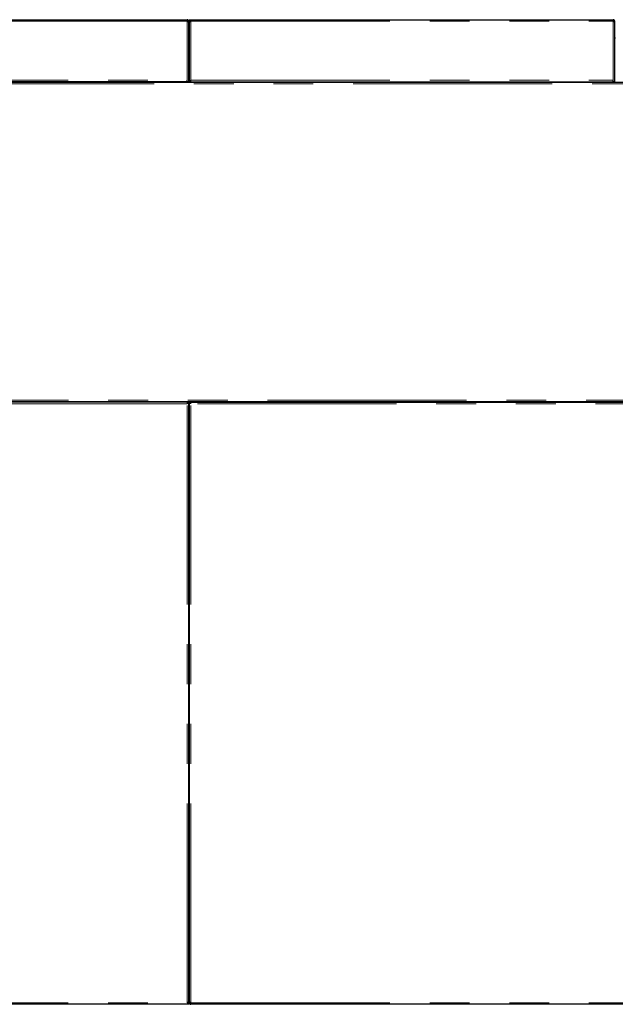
# Model space of a CAD drawing. Header units: millimetres. Extents: x 19 to 263, y 62 to 156.
# Tile 64 of 77: x 164 to 183, y 124 to 156. Entities that reach past the tile are written whole.
import ezdxf

# ---------------------------------------------------------------- set-up
doc = ezdxf.new("R2010")
doc.units = ezdxf.units.MM
doc.linetypes.add('PHANTOM', pattern=[12.7, 6.35, -1.27, 1.27, -1.27, 1.27, -1.27])

msp = doc.modelspace()

# ---------------------------------------------------------------- linework, layer by layer
at = {"color": 7, "linetype": 'Continuous', "lineweight": 25}
for p, q in [((159.208, 155.618), (169.348, 155.618)), ((169.348, 155.618), (169.348, 155.568)), ((169.398, 155.568), (169.373, 155.568)), ((169.373, 155.568), (169.373, 155.563)), ((169.398, 155.554), (169.398, 155.568)), ((169.398, 153.638), (169.398, 155.554)), ((169.418, 155.618), (169.468, 155.618)), ((169.418, 155.568), (169.418, 155.618)), ((169.418, 155.568), (169.468, 155.568)), ((169.418, 155.568), (169.418, 155.554)), ((169.418, 155.554), (169.418, 153.638)), ((169.443, 155.563), (169.443, 155.568)), ((169.468, 155.618), (182.938, 155.618)), ((182.938, 155.618), (182.938, 155.568)), ((182.988, 155.568), (182.963, 155.568)), ((182.963, 155.568), (182.963, 155.563)), ((182.988, 155.554), (182.988, 155.568)), ((182.988, 153.638), (182.988, 155.554)), ((169.418, 154.984), (169.398, 154.984)), ((183.008, 154.984), (182.988, 154.984)), ((206.349, 153.618), (159.183, 153.618)), ((169.348, 153.638), (159.208, 153.638)), ((167.554, 153.638), (167.554, 153.618)), ((167.606, 153.638), (167.606, 153.618)), ((167.709, 153.638), (167.709, 153.618)), ((167.761, 153.638), (167.761, 153.618)), ((169.348, 153.638), (169.348, 153.688)), ((169.398, 153.638), (169.348, 153.638)), ((169.398, 153.638), (169.418, 153.638)), ((169.468, 153.638), (169.418, 153.638)), ((169.468, 153.638), (169.468, 153.688)), ((169.468, 153.638), (182.938, 153.638)), ((170.824, 153.638), (170.824, 153.618)), ((170.876, 153.638), (170.876, 153.618)), ((170.979, 153.638), (170.979, 153.618)), ((171.031, 153.638), (171.031, 153.618)), ((180.824, 153.638), (180.824, 153.618)), ((180.876, 153.638), (180.876, 153.618)), ((180.979, 153.638), (180.979, 153.618)), ((181.031, 153.638), (181.031, 153.618)), ((182.938, 153.638), (182.938, 153.688)), ((182.988, 153.638), (182.938, 153.638)), ((182.988, 153.638), (183.008, 153.638)), ((159.183, 143.438), (206.349, 143.438)), ((169.348, 143.418), (159.208, 143.418)), ((169.348, 143.418), (169.398, 143.418)), ((169.348, 143.418), (169.348, 143.368)), ((169.398, 124.282), (169.398, 143.418)), ((169.418, 143.418), (169.418, 124.282)), ((169.418, 143.418), (169.468, 143.418)), ((169.468, 143.418), (188.728, 143.418)), ((169.468, 143.368), (169.468, 143.418)), ((169.398, 142.998), (169.418, 142.998)), ((169.418, 142.918), (169.398, 142.918)), ((169.398, 124.972), (169.418, 124.972)), ((169.418, 124.858), (169.398, 124.858)), ((169.348, 124.218), (159.208, 124.218)), ((169.398, 124.268), (169.348, 124.268)), ((169.398, 124.218), (169.348, 124.218)), ((169.373, 124.268), (169.373, 124.273)), ((169.398, 124.268), (169.398, 124.282)), ((169.398, 124.268), (169.398, 124.218)), ((169.418, 124.282), (169.418, 124.268)), ((169.418, 124.268), (169.443, 124.268)), ((169.443, 124.273), (169.443, 124.268)), ((169.468, 124.218), (169.468, 124.268)), ((188.728, 124.218), (169.468, 124.218))]:
    msp.add_line(p, q, dxfattribs=at)
at = {"color": 8, "linetype": 'PHANTOM', "lineweight": 18}
for p, q in [((169.348, 155.568), (159.208, 155.568)), ((169.348, 153.688), (169.348, 155.568)), ((169.468, 155.568), (182.938, 155.568)), ((169.468, 155.568), (169.468, 153.688)), ((182.938, 153.688), (182.938, 155.568)), ((159.208, 153.688), (169.348, 153.688)), ((206.394, 153.573), (159.213, 153.573)), ((169.468, 153.688), (182.938, 153.688)), ((169.348, 143.368), (159.208, 143.368)), ((159.213, 143.483), (206.394, 143.483)), ((169.348, 124.268), (169.348, 143.368)), ((169.398, 143.413), (169.418, 143.413)), ((188.728, 143.368), (169.468, 143.368)), ((169.468, 124.268), (169.468, 143.368)), ((159.208, 124.268), (169.348, 124.268)), ((169.468, 124.268), (188.728, 124.268))]:
    msp.add_line(p, q, dxfattribs=at)
at = {"color": 7, "linetype": 'Continuous', "lineweight": 25}
for centre, radius, start, end in [((169.423, 155.048), 0.025, 180, 258.463), ((169.423, 155.048), 0.05, 240, 264.2608), ((183.013, 155.048), 0.025, 180, 258.463), ((183.013, 155.048), 0.05, 240, 264.2608), ((169.423, 124.908), 0.05, 95.7392, 120), ((169.423, 124.908), 0.025, 101.537, 180), ((169.423, 124.788), 0.05, 95.7392, 120), ((169.423, 124.788), 0.025, 101.537, 180)]:
    msp.add_arc(centre, radius, start, end, dxfattribs=at)
for points, knots in [([(169.398, 155.568), (169.397, 155.574), (169.396, 155.585), (169.387, 155.6), (169.374, 155.612), (169.36, 155.617), (169.351, 155.618), (169.348, 155.618)], [0, 0, 0, 0, 0.218147, 0.436311, 0.654493, 0.872653, 1, 1, 1, 1]), ([(169.373, 155.568), (169.372, 155.571), (169.372, 155.577), (169.367, 155.585), (169.36, 155.591), (169.353, 155.593), (169.349, 155.593), (169.348, 155.593)], [0, 0, 0, 0, 0.228375, 0.456756, 0.685061, 0.913327, 1, 1, 1, 1]), ([(169.348, 155.568), (169.353, 155.567), (169.365, 155.565), (169.38, 155.562), (169.391, 155.559), (169.397, 155.556), (169.397, 155.555), (169.398, 155.554)], [0, 0, 0, 0, 0.218166, 0.436318, 0.654497, 0.872653, 1, 1, 1, 1]), ([(169.418, 155.554), (169.418, 155.555), (169.419, 155.557), (169.428, 155.56), (169.441, 155.563), (169.455, 155.566), (169.464, 155.567), (169.468, 155.568)], [0, 0, 0, 0, 0.218175, 0.43633, 0.654491, 0.872651, 1, 1, 1, 1]), ([(182.988, 155.568), (182.987, 155.574), (182.986, 155.585), (182.977, 155.6), (182.964, 155.612), (182.95, 155.617), (182.941, 155.618), (182.938, 155.618)], [0, 0, 0, 0, 0.218147, 0.436311, 0.654493, 0.872653, 1, 1, 1, 1]), ([(182.963, 155.568), (182.962, 155.571), (182.962, 155.577), (182.957, 155.585), (182.95, 155.591), (182.943, 155.593), (182.939, 155.593), (182.938, 155.593)], [0, 0, 0, 0, 0.228373, 0.456752, 0.685012, 0.913328, 1, 1, 1, 1]), ([(182.938, 155.568), (182.943, 155.567), (182.955, 155.565), (182.97, 155.562), (182.981, 155.559), (182.987, 155.556), (182.987, 155.555), (182.988, 155.554)], [0, 0, 0, 0, 0.218166, 0.436318, 0.654497, 0.872653, 1, 1, 1, 1]), ([(169.398, 124.282), (169.397, 124.281), (169.396, 124.279), (169.387, 124.276), (169.374, 124.273), (169.36, 124.27), (169.351, 124.269), (169.348, 124.268)], [0, 0, 0, 0, 0.218163, 0.436316, 0.654497, 0.87265, 1, 1, 1, 1]), ([(169.468, 124.268), (169.462, 124.269), (169.45, 124.271), (169.435, 124.274), (169.424, 124.277), (169.418, 124.28), (169.418, 124.282), (169.418, 124.282)], [0, 0, 0, 0, 0.218142, 0.436324, 0.654483, 0.872654, 1, 1, 1, 1]), ([(169.418, 124.268), (169.418, 124.262), (169.419, 124.251), (169.428, 124.236), (169.441, 124.224), (169.455, 124.219), (169.464, 124.218), (169.468, 124.218)], [0, 0, 0, 0, 0.21815, 0.436315, 0.654485, 0.872649, 1, 1, 1, 1]), ([(169.443, 124.268), (169.443, 124.265), (169.443, 124.259), (169.448, 124.251), (169.455, 124.246), (169.462, 124.243), (169.466, 124.243), (169.468, 124.243)], [0, 0, 0, 0, 0.228345, 0.456755, 0.685057, 0.913326, 1, 1, 1, 1]), ([(169.46, 124.245), (169.46, 124.246), (169.459, 124.253), (169.458, 124.261), (169.457, 124.268)], [0, 0, 0, 0, 0.21308, 1, 1, 1, 1])]:
    msp.add_open_spline(points, degree=3, knots=knots, dxfattribs=at)

doc.saveas('drawing.dxf')
